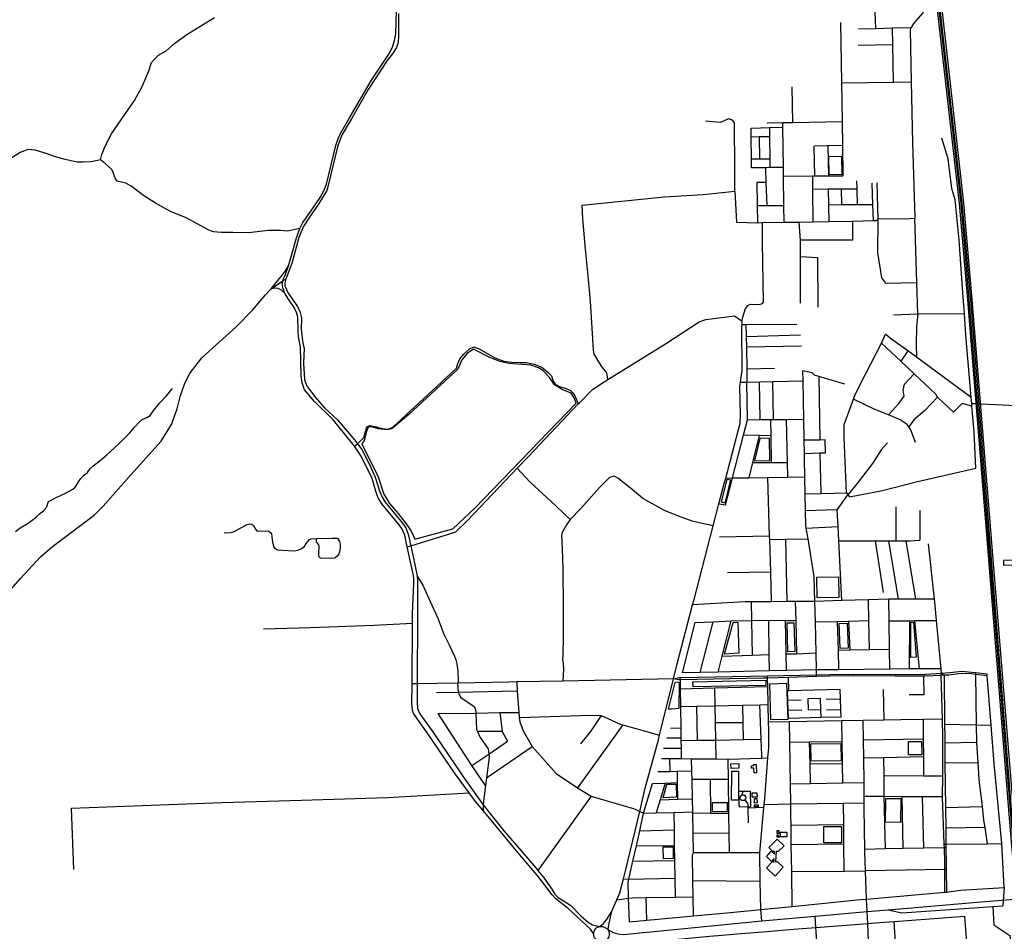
# Model space of a CAD drawing. Header units: millimetres. Extents: x 664923 to 767831, y 3118803 to 3207600.
# Tile 99 of 256: x 722441 to 725818, y 3146595 to 3149722. Entities that reach past the tile are written whole.
import ezdxf

# ---------------------------------------------------------------- set-up
doc = ezdxf.new("R2010")
doc.units = ezdxf.units.MM
for name, color, linetype in [('buildings', 5, 'Continuous'), ('parks', 8, 'Continuous'), ('railways', 4, 'Continuous'), ('roads_2', 2, 'Continuous'), ('roads_3', 3, 'Continuous')]:
    doc.layers.add(name, color=color, linetype=linetype)

msp = doc.modelspace()

# ---------------------------------------------------------------- linework, layer by layer
at = {"layer": 'buildings'}
for points in [[(725814.61, 3147866.84), (725814.77, 3147850.68), (725856.93, 3147852.73), (725856.64, 3147868.22), (725814.61, 3147866.84)], [(724879.87, 3147170.19), (724906.99, 3147171.07), (724907.55, 3147154.52), (724880.42, 3147153.63), (724879.87, 3147170.19)], [(724882.95, 3147144.35), (724906.2, 3147144.22), (724905.7, 3147045.03), (724882.45, 3147045.14), (724882.95, 3147144.35)], [(724966.29, 3147167.45), (724967.94, 3147138.83), (724959.51, 3147138.35), (724958.68, 3147155.27), (724950.64, 3147155.31), (724950.3, 3147163.38), (724958.15, 3147163.53), (724957.86, 3147166.96), (724966.29, 3147167.45)], [(724952.59, 3147069.92), (724969.2, 3147070.42), (724969.64, 3147055.9), (724953.03, 3147055.4), (724952.59, 3147069.92)], [(724960.71, 3147050.46), (724969.02, 3147050.9), (724969.83, 3147035.72), (724961.53, 3147035.27), (724960.71, 3147050.46)], [(724960.87, 3147028.78), (724973.53, 3147029.02), (724973.66, 3147022), (724961.01, 3147021.76), (724960.87, 3147028.78)], [(725038.39, 3146941.1), (725044.32, 3146941.15), (725044.39, 3146931.06), (725038.47, 3146931.08), (725038.39, 3146941.1)], [(725050.06, 3146934.81), (725072.39, 3146934.76), (725072.35, 3146919.37), (725050.02, 3146919.42), (725050.06, 3146934.81)], [(725010.6, 3146882.59), (725038.26, 3146911.43), (725062.32, 3146888.78), (725042.2, 3146869.17), (725037.23, 3146868.94), (725035.11, 3146870.85), (725032.71, 3146832.49), (725034.5, 3146834.46), (725038.94, 3146834.42), (725059.03, 3146815.19), (725031.4, 3146784.92), (725001.74, 3146813.31), (725021.07, 3146833.95), (725026.15, 3146834.05), (725027.88, 3146832.78), (725028.3, 3146844.48), (725019.09, 3146834.82), (725002.04, 3146852.42), (725018.68, 3146870.01), (725029.19, 3146859.83), (725029.92, 3146869.19), (725023.93, 3146868.95), (725010.6, 3146882.59)], [(725038.5, 3146926.49), (725042.7, 3146926.49), (725042.62, 3146921.15), (725047.05, 3146921.06), (725046.93, 3146917.79), (725038.57, 3146917.71), (725038.5, 3146926.49)]]:
    msp.add_lwpolyline(points, close=True, dxfattribs=at)
at = {"layer": 'parks'}
for points in [[(725217.47, 3149190.37), (725216.22, 3149253.06), (725259.62, 3149253.93), (725260.88, 3149191.24), (725217.47, 3149190.37)], [(723795.72, 3147940), (723926.73, 3147975.97), (724001.97, 3148046.46), (724349.53, 3148407.22), (724343.02, 3148424.6), (724332.07, 3148441.12), (724300.89, 3148454), (724274.49, 3148469.26), (724257.75, 3148495.11), (724235.26, 3148518.73), (724220.01, 3148528.05), (724193.53, 3148537.17), (724118.79, 3148542.67), (724087.33, 3148549.58), (724052.64, 3148563.92), (723996.99, 3148592.48), (723975.04, 3148577.45), (723957.67, 3148555.38), (723943.19, 3148523.56), (723775.8, 3148367.83), (723716.99, 3148318.24), (723700.42, 3148315.04), (723671.15, 3148318.91), (723647.44, 3148325.58), (723636.05, 3148324.2), (723629.95, 3148309.47), (723622.61, 3148278.35), (723613.92, 3148267.8), (723670.61, 3148153.85), (723690.11, 3148094.39), (723709.09, 3148062.25), (723739.12, 3148028.77), (723769.67, 3147987.98), (723784.6, 3147965.76), (723795.72, 3147940)], [(724960.59, 3148209.61), (725013.62, 3148210.4), (725012.48, 3148286.53), (724979.66, 3148285.35), (724960.59, 3148209.61)], [(724848.15, 3148066.82), (724867.11, 3148146.12), (724878.51, 3148143.43), (724859.55, 3148064.12), (724848.15, 3148066.82)], [(725176.21, 3147739.13), (725174.87, 3147809.44), (725249.08, 3147810.86), (725250.43, 3147740.55), (725176.21, 3147739.13)], [(724857.88, 3147546), (724887.82, 3147654.05), (724903.66, 3147655.16), (724907.05, 3147548.84), (724857.88, 3147546)], [(725075.15, 3147554.44), (725072.72, 3147653.16), (725096.36, 3147653.74), (725098.8, 3147555.02), (725075.15, 3147554.44)], [(725254.54, 3147565.41), (725251.14, 3147651.46), (725279.02, 3147652.56), (725282.42, 3147566.51), (725254.54, 3147565.41)], [(725497.53, 3147534.88), (725497.12, 3147656.22), (725506.15, 3147656.11), (725516.11, 3147535.51), (725497.53, 3147534.88)], [(724665.93, 3147356.97), (724688.55, 3147448.22), (724694.3, 3147451.21), (724702.84, 3147449.25), (724701.66, 3147359.19), (724676.55, 3147357.76), (724665.93, 3147356.97)], [(724749.79, 3147451.22), (724999.75, 3147456.35), (725000.11, 3147438.66), (724750.15, 3147433.53), (724749.79, 3147451.22)], [(725016.72, 3147320.32), (725013.17, 3147444.43), (725071.25, 3147446.1), (725074.81, 3147321.98), (725016.72, 3147320.32)], [(725154.26, 3147237.87), (725257.48, 3147239.46), (725258.39, 3147180.1), (725155.17, 3147178.52), (725154.26, 3147237.87)], [(725488.99, 3147246.21), (725534.38, 3147246.6), (725534.77, 3147200.7), (725489.38, 3147200.31), (725488.99, 3147246.21)], [(724647.55, 3147053.39), (724659.82, 3147099.6), (724692.11, 3147100.03), (724693.16, 3147055.22), (724647.55, 3147053.39)], [(724906.74, 3147075.59), (724924.83, 3147076.02), (724940.7, 3147076.38), (724945.95, 3147076.5), (724947.2, 3147021.86), (724909.73, 3147020.99), (724909.6, 3147026.68), (724907.87, 3147026.63), (724906.74, 3147075.59)], [(724816.83, 3147006.06), (724817.1, 3147037.51), (724867.1, 3147037.09), (724866.82, 3147005.63), (724816.83, 3147006.06)], [(725411.04, 3147051.16), (725462.54, 3147050.97), (725462.23, 3146969), (725410.73, 3146969.19), (725411.04, 3147051.16)], [(725199.3, 3146899.1), (725199.4, 3146954.59), (725259.82, 3146954.49), (725259.7, 3146898.99), (725199.3, 3146899.1)], [(724648.79, 3146844.24), (724647.87, 3146884.54), (724681.51, 3146885.31), (724682.44, 3146845.01), (724648.79, 3146844.24)]]:
    msp.add_lwpolyline(points, close=True, dxfattribs=at)
at = {"layer": 'railways'}
for points in [[(725539.03, 3150200.16), (725541.3, 3150181.58), (725545.55, 3150129.67), (725599.03, 3149655.95), (725663.02, 3149091.33), (725691.39, 3148761.48), (725763.09, 3147870.42), (725835.1, 3146982.95), (725853.98, 3146754.25)], [(725544.74, 3150191.71), (725550.99, 3150130.45), (725604.33, 3149656.28), (725668.53, 3149091.26), (725696.74, 3148762), (725768.7, 3147870.96), (725840.2, 3146983.71), (725905.75, 3146192.07), (725918.49, 3146057.34), (725939.42, 3145858.95), (725944.99, 3145803.71), (725951.45, 3145739.74), (725979.05, 3145429.35), (725997.5, 3145203.71), (726016.43, 3144957.68), (726068.06, 3144308.33)], [(725910.83, 3146192.27), (725845.39, 3146984.19), (725773.59, 3147871.14), (725702.52, 3148761.67), (725673.72, 3149091.78), (725609.62, 3149656.63), (725556.42, 3150131.23), (725549.57, 3150192.05), (725548.6, 3150200.67)], [(725553.86, 3150201.79), (725561.85, 3150132.01), (725614.91, 3149656.97), (725677.72, 3149092.5), (725707, 3148762.82), (725778.19, 3147871.88), (725850.38, 3146985.24), (725915.88, 3146192.91)]]:
    msp.add_lwpolyline(points, dxfattribs=at)
at = {"layer": 'roads_2'}
for points in [[(724989, 3149026.21), (725062.82, 3149027.39), (725114.27, 3149028.21), (725161.64, 3149029), (725215.77, 3149029.91), (725297.16, 3149031.26), (725367.75, 3149033.15), (725378.38, 3149033.43), (725383.65, 3149036.99), (725388.02, 3149039.93), (725480.29, 3149039.27), (725510.75, 3149041.31)], [(725520.93, 3148712.97), (725517.58, 3148821.09), (725510.75, 3149041.31)], [(724683.48, 3147461.29), (724696.3, 3147512.86), (724748.57, 3147714.59), (724753.6, 3147733.95), (724819.41, 3147986.27), (724839.1, 3148061.74), (724857.15, 3148130.95), (724862.15, 3148150.05), (724911.52, 3148338.71), (724912.69, 3148367.93), (724911.17, 3148465.08), (724913.13, 3148478.84), (724918.78, 3148518.79), (724917.5, 3148669.65), (724918.16, 3148677.09), (724919.17, 3148688.5), (724920.09, 3148698.83), (724929.71, 3148731.79), (724937.81, 3148741.9), (724946.52, 3148745.95), (724977.29, 3148744.84), (724988.69, 3148748.46), (724992.01, 3148754.1), (724988.84, 3148957.76), (724989, 3149026.21)], [(723303.33, 3148798.56), (723325.89, 3148827.28), (723342.06, 3148846.63), (723352.2, 3148860.56), (723363.18, 3148877.71)], [(722402.64, 3147758.85), (722443.12, 3147805.03), (722511.58, 3147879.65), (722553.67, 3147915.37), (722695.76, 3148022.53), (722726.77, 3148053.67), (722821.45, 3148161.31), (722925.57, 3148276.71), (722961.5, 3148333.61), (722980.76, 3148387.94), (722992.38, 3148433.45), (723006.38, 3148472.11), (723023.45, 3148508.01), (723065.66, 3148562.18), (723114.27, 3148607.46), (723181.63, 3148667.39), (723240.53, 3148726.92), (723283.66, 3148778.6), (723303.33, 3148798.56), (723343.82, 3148827.75), (723353.35, 3148832.31)], [(723351.47, 3148781.73), (723338.55, 3148794.47), (723327.1, 3148799.83), (723319.42, 3148801.19), (723303.33, 3148798.56)], [(723770.06, 3147914.43), (723781.91, 3147917.98), (723911.86, 3147956.98), (723936.86, 3147965.62), (723976.06, 3148003.9), (724147.19, 3148183.47), (724185.73, 3148223.9), (724356.71, 3148404.13), (724360.51, 3148408.14), (724405.03, 3148453.87), (724445.56, 3148479.94), (724458.03, 3148487.64), (724656.1, 3148609.92), (724771.69, 3148686.39), (724793.69, 3148693.88), (724892.44, 3148706.38), (724919.17, 3148688.5)], [(725135.06, 3148096.26), (725188.36, 3148097.28), (725276.24, 3148098.96), (725280.96, 3148092.82), (725286.34, 3148085.82), (725400.51, 3148107.59), (725515.34, 3148137.54), (725719.85, 3148183.36), (725714.18, 3148308.13), (725706.86, 3148396.17), (725706.07, 3148405.74), (725704.4, 3148425.88), (725702.09, 3148453.72), (725686.21, 3148640.6), (725681.03, 3148714.09)], [(725520.93, 3148712.97), (725681.03, 3148714.09)], [(725706.07, 3148405.74), (725715.42, 3148405.29)], [(725715.42, 3148405.29), (725740.18, 3148404.1)], [(725740.18, 3148404.1), (725835.51, 3148399.51), (726013.96, 3148390.92), (726053.32, 3148388.42), (726071.04, 3148387.28)], [(725173.86, 3147468.87), (725173.72, 3147475.19), (725173.34, 3147491.8), (725172.04, 3147550.27), (725169.69, 3147655.48), (725168.11, 3147726.44), (725166.2, 3147812.47), (725144.66, 3147941.45), (725138.59, 3147977.78), (725137.16, 3147986.32), (725136.18, 3148038.02), (725135.06, 3148096.26)], [(724683.48, 3147461.29), (724702.9, 3147465.31), (724705.84, 3147465.38), (725005.35, 3147471.43), (725173.72, 3147475.19), (725219.12, 3147476.2), (725299.35, 3147477.39), (725444.36, 3147475.87), (725547.03, 3147477.15), (725602.75, 3147480.82)], [(725613.9, 3146729.19), (725613.57, 3146807.51), (725613.47, 3146831.33), (725612.21, 3146881.55), (725611.8, 3146893.99), (725606.44, 3147056.71), (725606.76, 3147127.21), (725607.36, 3147258.6), (725605.66, 3147324.54), (725601.83, 3147473.27), (725602.75, 3147480.82)], [(725602.75, 3147480.82), (725611.35, 3147473.68), (725613.09, 3147305.78), (725613.57, 3147259.24), (725613.76, 3147240.53), (725614.45, 3147173.25), (725616.02, 3147020.44), (725616.76, 3146949.36), (725617.32, 3146894.06), (725617.45, 3146881.65), (725618.31, 3146831.26), (725618.72, 3146807.62), (725620.07, 3146729.72)], [(724683.48, 3147461.29), (724303.54, 3147453.69), (724145.24, 3147450.54), (724118.14, 3147450), (723944.45, 3147446.7), (723942.12, 3147446.65), (723803.75, 3147444.02), (723786.31, 3147443.69)], [(724470.2, 3146661.69), (724488.45, 3146703.18), (724498.99, 3146727.14), (724511.5, 3146775.22), (724519.9, 3146807.56), (724567.2, 3147006.51), (724586.28, 3147086.78), (724631.46, 3147252.04), (724635.42, 3147267.97), (724683.48, 3147461.29)], [(725611.35, 3147473.68), (725601.83, 3147473.27), (725544.86, 3147470.75), (725540.75, 3147470.72), (725442.69, 3147470.17), (725299.24, 3147471.2), (725218.83, 3147470.17), (725173.86, 3147468.87), (725077.56, 3147466.09), (725005.54, 3147464.01), (724991.12, 3147463.59), (724705.99, 3147457.64), (724701.1, 3147457.54), (724683.48, 3147461.29)], [(725345.09, 3146705.83), (725613.9, 3146729.19), (725620.07, 3146729.72)], [(725347.04, 3146662.84), (725345.09, 3146705.83)], [(725725.1, 3146695.49), (725979.33, 3146716.18)], [(724511.86, 3146584.64), (724534.13, 3146586.69), (724579.52, 3146590.87), (724616.52, 3146594.59), (724986.08, 3146631.68), (725169.07, 3146647.47), (725347.04, 3146662.84), (725419.67, 3146669.11), (725725.1, 3146695.49)], [(724429.6, 3146612.01), (724441.98, 3146621.03), (724452.81, 3146634.16), (724470.2, 3146661.69)], [(724470.2, 3146661.69), (724465.47, 3146643.93), (724461.08, 3146623.17), (724458.19, 3146601.09)], [(724429.6, 3146612.01), (724441.19, 3146612.27), (724454.75, 3146605.16), (724458.19, 3146601.09), (724461.57, 3146594.24), (724462.45, 3146590.69), (724462.64, 3146582.61), (724460.83, 3146575.81), (724457.54, 3146570.04), (724452.38, 3146564.82), (724444.76, 3146560.72), (724433, 3146559.41), (724421.61, 3146563.38), (724416.25, 3146567.8), (724412.69, 3146572.59), (724409.5, 3146581.22), (724409.39, 3146585.07), (724409.28, 3146589.45), (724411.77, 3146597.71), (724415.59, 3146603.49), (724420.77, 3146608.1), (724429.6, 3146612.01)], [(724458.19, 3146601.09), (724476.48, 3146591.66), (724492.76, 3146586.99), (724511.86, 3146584.64)]]:
    msp.add_lwpolyline(points, dxfattribs=at)
at = {"layer": 'roads_3'}
for points in [[(725459.35, 3150148.4), (725485.9, 3150132.87), (725500.14, 3150120.88), (725507.71, 3150051.14), (725512.24, 3150009.32), (725523, 3149910.03), (725527.89, 3149864.96), (725538.19, 3149770), (725538.56, 3149750.82), (725538.65, 3149745.77), (725506.11, 3149708.59), (725498.58, 3149695.63), (725494.5, 3149688.61), (725498.46, 3149508.76), (725503.05, 3149299.49), (725510.75, 3149041.31)], [(725377.05, 3149692.12), (725375.15, 3149746.34), (725371.21, 3149859.41), (725369.64, 3149904.34), (725366.13, 3150004.62)], [(724409.39, 3146585.07), (724398.04, 3146602.94), (724322.23, 3146673.84), (724280.02, 3146706.32), (724266.6, 3146720.69), (724215.81, 3146788.02), (724154.69, 3146859.2), (724030.04, 3147009.12), (724003.68, 3147040.84), (723982.07, 3147069.94), (723933.81, 3147134.94), (723841.49, 3147271.13), (723791.3, 3147342.38), (723787.4, 3147353.6), (723785.86, 3147376.97), (723786.31, 3147443.69), (723787.69, 3147651.29), (723787.91, 3147684.33), (723792.11, 3147788.77), (723792.3, 3147807.55), (723790.66, 3147821.66), (723770.06, 3147914.43), (723761.36, 3147953.6), (723751.94, 3147974.1), (723742.36, 3147989.15), (723682.45, 3148062.01), (723670.31, 3148082.18), (723663.12, 3148100.82), (723649.36, 3148148.17), (723612.37, 3148224.72), (723588.5, 3148259.1), (723580.31, 3148270.91), (723516.48, 3148348.86), (723451.56, 3148412.37), (723417.97, 3148453.08), (723409.32, 3148476.85), (723405.85, 3148501), (723403.97, 3148600), (723396.92, 3148634.33), (723395.3, 3148655.39), (723394.68, 3148702.43), (723390.13, 3148718.27), (723380.88, 3148737.81), (723365.72, 3148758.06), (723351.47, 3148781.73), (723342.74, 3148802.1), (723340.84, 3148816.35), (723343.82, 3148827.75), (723344.78, 3148831.38), (723352.39, 3148848.53), (723363.18, 3148877.71), (723373.04, 3148913.26), (723389.76, 3148973.55), (723401.04, 3149005.73), (723411.86, 3149026.61), (723436.75, 3149061.91), (723471.76, 3149112.48), (723484.04, 3149134.89), (723492.48, 3149158.45), (723524.42, 3149290.57), (723533.88, 3149318.22), (723545.23, 3149339.93), (723571.57, 3149385.45), (723647.75, 3149515.02), (723708.83, 3149607.35), (723719.97, 3149631.41), (723726.56, 3149651.16), (723731.16, 3149673.55), (723733.52, 3149752.46)], [(723740.44, 3149743.6), (723739.39, 3149666.26), (723738.84, 3149644.52), (723733.19, 3149626.71), (723719.47, 3149605.49), (723701.35, 3149582.64), (723635.58, 3149482.52), (723578.61, 3149381.71), (723547.14, 3149328.41), (723538.24, 3149308.81), (723530.55, 3149286.16), (723499.05, 3149153.04), (723493.56, 3149136.39), (723465.64, 3149089.7), (723435.17, 3149044.49), (723412.8, 3149011.17), (723397.63, 3148974.92), (723374.38, 3148886.18), (723353.35, 3148832.31), (723349.56, 3148818.39), (723350.5, 3148809.75), (723362, 3148783.81), (723390.85, 3148741.46), (723401.65, 3148722.23), (723406.92, 3148699.06), (723405.52, 3148660.76), (723408.07, 3148638.49), (723412.24, 3148612.6), (723416.82, 3148595.37), (723414.51, 3148543.78), (723417.7, 3148487.87), (723424.26, 3148467.98), (723455.79, 3148426.83), (723486.26, 3148390.87), (723530.54, 3148349.58), (723590.07, 3148280.12), (723599.76, 3148267.35), (723614.26, 3148248.26), (723639.19, 3148198.33), (723659.78, 3148152.56), (723675.43, 3148102.45), (723683.7, 3148084.52), (723693.88, 3148067.21), (723753.27, 3147995.04), (723764.78, 3147979.3), (723773.52, 3147957.16), (723781.91, 3147917.98), (723796.86, 3147848.14), (723804.1, 3147813.07), (723804.96, 3147798.47), (723804.77, 3147682.54), (723803.75, 3147444.02), (723803.5, 3147383.16), (723805.3, 3147359.33), (723812.81, 3147341.01), (723857.77, 3147279.13), (723964.64, 3147120.9), (724030.69, 3147028.75), (724101.72, 3146939.57), (724205.14, 3146819.76), (724218.37, 3146803.5), (724239.2, 3146777.89), (724266.05, 3146739.34), (724276.61, 3146723.19), (724287.85, 3146711.66), (724311.55, 3146696.14), (724330.94, 3146683.24), (724365.26, 3146648.11), (724390.42, 3146627.03), (724405.29, 3146617.89), (724429.6, 3146612.01)], [(723401.04, 3149005.73), (723358.73, 3148996.72), (723336.45, 3148998.59), (723294.26, 3148998.56), (723225.37, 3148991.14), (723171.65, 3148992.42), (723132.53, 3148992.43), (723105.65, 3148994.22), (723089.42, 3149000.77), (723062.31, 3149014.76), (723011.92, 3149042.8), (722957.82, 3149064.67), (722905.88, 3149093.44), (722865.49, 3149119.38), (722822.72, 3149150.63), (722804.1, 3149161.72), (722774.83, 3149168.03), (722767.74, 3149178.58), (722761.22, 3149198.29), (722757.19, 3149208.9), (722734.59, 3149227.55), (722718.23, 3149240.97), (722722.47, 3149260.13), (722734.21, 3149287.83), (722755.85, 3149330.2), (722800.67, 3149397.42), (722834.48, 3149445.54), (722860.15, 3149492.96), (722883.54, 3149546.82), (722892.77, 3149575.06), (722903.91, 3149587.67), (722916.69, 3149600.87), (722942.45, 3149615.38), (722972.32, 3149641.31), (723013.51, 3149671.22), (723058.55, 3149699.06), (723108.94, 3149730.22)], [(725256.31, 3149712.46), (725259.6, 3149505.28), (725261.71, 3149372.63), (725263.01, 3149290.67)], [(725317.72, 3149691.15), (725377.05, 3149692.12), (725434.42, 3149693.77), (725498.58, 3149695.63)], [(725438.26, 3149507.89), (725435.58, 3149637.31), (725434.42, 3149693.77)], [(725316.88, 3149634.77), (725435.58, 3149637.31)], [(725259.6, 3149505.28), (725438.26, 3149507.89), (725498.46, 3149508.76)], [(725092.88, 3149369.65), (725090, 3149491.43)], [(724458.03, 3148487.64), (724456.14, 3148503.56), (724454.92, 3148510.54), (724436.04, 3148533.93), (724419.8, 3148560.6), (724410.86, 3148574.46), (724408.96, 3148588.45), (724404.26, 3148664.44), (724398.7, 3148756.6), (724390.01, 3148843.32), (724381.74, 3148934.88), (724372.17, 3149038.84), (724369.65, 3149085.74), (724651.25, 3149114.68), (724784.57, 3149122.56), (724893.26, 3149134.56), (724893.8, 3149226.9), (724892.99, 3149349.74), (724892.63, 3149368.81), (724885.54, 3149377.83), (724871.66, 3149382.14), (724856.46, 3149374.99), (724843.52, 3149369.4), (724792.8, 3149374.53)], [(725004.1, 3149368.09), (725057.83, 3149369.04), (725092.88, 3149369.65), (725261.71, 3149372.63)], [(725062.82, 3149027.39), (725061.31, 3149085.17), (725060.52, 3149185.33), (725060.08, 3149215.55), (725058.07, 3149353.16), (725057.83, 3149369.04)], [(724949.68, 3149350.55), (725013.64, 3149352.09), (725058.07, 3149353.16)], [(724950.92, 3149213.75), (724950.66, 3149243.39), (724949.96, 3149319.54), (724949.68, 3149350.55)], [(725014.89, 3149214.8), (725014.63, 3149244.33), (725013.92, 3149320.78), (725013.64, 3149352.09)], [(725013.92, 3149320.78), (724977.34, 3149320.07), (724949.96, 3149319.54)], [(724977.34, 3149320.07), (724977.7, 3149243.78)], [(725681.03, 3148714.09), (725676.05, 3148784.86), (725662.98, 3148967.42), (725649.14, 3149103.84), (725638, 3149143.08), (725625.37, 3149245.39), (725604.06, 3149315.72)], [(722718.23, 3149240.97), (722685.53, 3149234.27), (722657.89, 3149233.21), (722637.8, 3149233.91), (722596.96, 3149242.85), (722560.43, 3149253.49), (722531.48, 3149263.73), (722493.3, 3149274.88), (722468.87, 3149276.58), (722457.02, 3149272.03), (722441.94, 3149266.36), (722414.08, 3149248.56)], [(725263.01, 3149290.67), (725212.71, 3149289.71), (725165.69, 3149288.81)], [(725167.92, 3149186.23), (725165.69, 3149288.81)], [(725212.71, 3149289.71), (725214.39, 3149186.62)], [(725263.01, 3149290.67), (725263.91, 3149187.03)], [(725014.63, 3149244.33), (724977.7, 3149243.78), (724950.66, 3149243.39)], [(725060.08, 3149215.55), (725014.89, 3149214.8), (724999.85, 3149214.56), (724950.92, 3149213.75)], [(725003.98, 3149084.86), (725001.45, 3149164.22), (724999.85, 3149214.56)], [(725001.45, 3149164.22), (724969.19, 3149163.65)], [(724969.19, 3149163.65), (724970.58, 3149084.61), (724971.61, 3149025.9), (724989, 3149026.21)], [(725060.52, 3149185.33), (725159.73, 3149186.16), (725167.92, 3149186.23), (725214.39, 3149186.62), (725263.91, 3149187.03)], [(725159.73, 3149186.16), (725160.28, 3149140.99), (725161.64, 3149029)], [(725314.12, 3149086.66), (725312.79, 3149142.55), (725312.1, 3149168.92)], [(724893.26, 3149134.56), (724899.14, 3149027.84), (724971.61, 3149025.9)], [(725160.28, 3149140.99), (725213.92, 3149141.53), (725258.47, 3149141.98), (725312.79, 3149142.55)], [(725213.92, 3149141.53), (725214.82, 3149086.53), (725215.77, 3149029.91)], [(725258.47, 3149141.98), (725259.24, 3149086.59)], [(725363.65, 3149161.75), (725366.05, 3149086.72), (725367.75, 3149033.15)], [(725380.32, 3149162.61), (725383.65, 3149036.99)], [(724970.58, 3149084.61), (725003.98, 3149084.86), (725061.31, 3149085.17)], [(725366.05, 3149086.72), (725314.12, 3149086.66), (725259.24, 3149086.59), (725214.82, 3149086.53)], [(725297.16, 3149031.26), (725297.31, 3148966.15)], [(725383.65, 3149036.99), (725382.62, 3148924.1), (725397.06, 3148836.67), (725410.17, 3148818.45)], [(725119.32, 3148749.73), (725118.9, 3148909.77), (725118.75, 3148965.73), (725114.27, 3149028.21)], [(725297.31, 3148966.15), (725118.75, 3148965.73)], [(725118.9, 3148909.77), (725177.12, 3148906.52), (725178.47, 3148735.97)], [(725410.17, 3148818.45), (725517.58, 3148821.09)], [(725438.13, 3148709.47), (725520.93, 3148712.97)], [(725520.93, 3148712.97), (725517.11, 3148669.56), (725515.55, 3148608.05), (725516.5, 3148564.7)], [(724918.16, 3148677.09), (724931.81, 3148677.14), (725106.28, 3148677.72)], [(724931.81, 3148677.14), (724932.53, 3148634.95), (724933.14, 3148598.78), (724934.41, 3148523.72), (724935.16, 3148479.26)], [(725118.76, 3148639.6), (724932.53, 3148634.95)], [(725276.24, 3148098.96), (725268.64, 3148289.64), (725268.62, 3148333.71), (725300.28, 3148420.58), (725305.26, 3148434.26), (725341.62, 3148505.96), (725396.46, 3148613.11), (725410.92, 3148643.04)], [(725704.4, 3148425.88), (725516.5, 3148564.7), (725486.68, 3148586.28), (725427.6, 3148628.94), (725410.92, 3148643.04)], [(723588.5, 3148259.1), (723599.76, 3148267.35), (723621.27, 3148288.88), (723625.81, 3148304.56), (723631.2, 3148325.81), (723642.15, 3148329.68), (723663.49, 3148325.85), (723684.3, 3148320.09), (723704.64, 3148318.17), (723720.18, 3148324.43), (723872.59, 3148464.86), (723938.89, 3148526.72), (723943.04, 3148542.57), (723950.28, 3148558.68), (723963.88, 3148575.09), (723983.66, 3148593.16), (723998.79, 3148599.99), (724016.52, 3148593.21), (724070.48, 3148562.3), (724100.86, 3148550.96), (724128.19, 3148547.25), (724157.99, 3148546.09), (724177.32, 3148546.45), (724204.88, 3148541.01), (724230.99, 3148530.55), (724254.77, 3148510.61), (724264.45, 3148500.22), (724270.97, 3148482.26), (724277.74, 3148472), (724292.21, 3148463.8), (724308.55, 3148458.93), (724328.81, 3148451.04), (724337.47, 3148442.55), (724345.84, 3148429.62), (724356.71, 3148404.13)], [(725122.2, 3148602.67), (724933.14, 3148598.78)], [(725706.86, 3148396.17), (725673.06, 3148405.53), (725643.54, 3148376.12), (725589.23, 3148427.05), (725583.02, 3148437.54), (725509.18, 3148507.03), (725463.08, 3148550.41), (725396.46, 3148613.11)], [(725486.68, 3148586.28), (725463.08, 3148550.41)], [(725030.15, 3148525.82), (724934.41, 3148523.72)], [(725270.52, 3148472.38), (725181.52, 3148498.41), (725166.58, 3148502.77), (725158.29, 3148511.42), (725127.28, 3148517.46)], [(725135.06, 3148096.26), (725133.96, 3148153.73), (725132.78, 3148215.58), (725132.44, 3148234.44), (725131.62, 3148279.56), (725130.31, 3148351.71), (725127.91, 3148482.96), (725127.28, 3148517.46)], [(725181.52, 3148498.41), (725184.79, 3148280.37)], [(725420.69, 3148366.49), (725455.67, 3148405.66), (725474.05, 3148431.32), (725470.92, 3148451.92), (725476, 3148471.89), (725509.18, 3148507.03)], [(722425.66, 3147966.14), (722442.29, 3147979.23), (722464.29, 3147992.04), (722474.53, 3147998.72), (722487.95, 3148008.71), (722499.86, 3148018.09), (722507.77, 3148025.68), (722512.85, 3148030.73), (722522.31, 3148037.59), (722528.34, 3148043.24), (722531.13, 3148048.06), (722534.62, 3148055.57), (722537.88, 3148066.12), (722539.93, 3148069.41), (722545.99, 3148073.15), (722563.27, 3148082.43), (722599.58, 3148099.15), (722622.54, 3148112.37), (722631.05, 3148118.44), (722634.94, 3148125.76), (722642.01, 3148137.35), (722650.81, 3148148.96), (722659.25, 3148158.27), (722667.01, 3148164.33), (722672.67, 3148169.02), (722676.59, 3148174.82), (722684.85, 3148184.32), (722692.17, 3148192.28), (722715.07, 3148208.93), (722739.61, 3148229.24), (722780.11, 3148267.78), (722817.96, 3148304.74), (722835.97, 3148325.68), (722850.04, 3148342.17), (722860.8, 3148351.15), (722876.22, 3148357.73), (722888.35, 3148364.65), (722891.91, 3148369.48), (722897.5, 3148377.98), (722920.9, 3148408.18), (722944.41, 3148432.1), (722964.48, 3148456.86)], [(724839.1, 3148061.74), (724861.7, 3148058.35), (724885.56, 3148150.37), (724923.5, 3148296.64), (724937.35, 3148350.09), (724935.16, 3148479.26)], [(724913.13, 3148478.84), (724935.16, 3148479.26), (724978.51, 3148480.09), (725023.63, 3148480.95), (725127.91, 3148482.96)], [(724980.97, 3148350.46), (724978.51, 3148480.09)], [(725026.39, 3148350.84), (725023.63, 3148480.95)], [(725513.5, 3148271.63), (725497.33, 3148315.95), (725490.22, 3148325.7), (725484.41, 3148333.65), (725461.13, 3148350.08), (725420.69, 3148366.49), (725371.56, 3148386.45), (725300.28, 3148420.58)], [(725589.23, 3148427.05), (725545.81, 3148381.32), (725507.84, 3148350.13), (725490.22, 3148325.7)], [(724937.35, 3148350.09), (724980.97, 3148350.46), (725017.36, 3148350.76), (725026.39, 3148350.84), (725069.61, 3148351.2), (725130.31, 3148351.71)], [(725019.9, 3148203.09), (725018.33, 3148294.62), (725017.36, 3148350.76)], [(725069.61, 3148351.2), (725073.24, 3148202.89), (725074.47, 3148152.92)], [(725018.33, 3148294.62), (724976.82, 3148295.5), (724923.5, 3148296.64)], [(724976.82, 3148295.5), (724954.27, 3148203.35), (724941.29, 3148151.12)], [(725202.91, 3148280.65), (725184.79, 3148280.37), (725131.62, 3148279.56)], [(725204.2, 3148236.54), (725202.91, 3148280.65)], [(725416.98, 3148270.6), (725395.56, 3148246.25), (725366.11, 3148199.71), (725312.18, 3148130.66), (725280.96, 3148092.82)], [(725132.44, 3148234.44), (725184.88, 3148235.97), (725204.2, 3148236.54)], [(725184.88, 3148235.97), (725188.36, 3148097.28)], [(724954.27, 3148203.35), (725019.9, 3148203.09), (725073.24, 3148202.89)], [(724819.41, 3147986.27), (724781.76, 3147993.71), (724747.07, 3148002.2), (724699.95, 3148019.62), (724652.03, 3148038.54), (724577.6, 3148079.86), (724541.73, 3148110.47), (724492.64, 3148149.98), (724479.48, 3148156.59), (724463.47, 3148151.7), (724429.59, 3148117.49), (724365.77, 3148045.29), (724328.89, 3148007.97), (724280.46, 3148053.59), (724190.66, 3148136.58), (724147.19, 3148183.47)], [(724862.15, 3148150.05), (724885.56, 3148150.37), (724941.29, 3148151.12), (725007.17, 3148152.01), (725074.47, 3148152.92), (725133.96, 3148153.73)], [(725019.53, 3147725.8), (725016.6, 3147827.22), (725013.34, 3147939.11), (725013.01, 3147950.64), (725007.17, 3148152.01)], [(725260.84, 3147729.87), (725250.35, 3147934.89), (725247.83, 3147983.99), (725244.05, 3148040.47), (725280.96, 3148092.82)], [(725446.41, 3147935.11), (725446.65, 3148050.98)], [(725244.05, 3148040.47), (725136.18, 3148038.02)], [(725528.37, 3148039.22), (725528.69, 3147937.2)], [(723142.12, 3147962.33), (723164.9, 3147962.76), (723174.07, 3147965.63), (723201.45, 3147980.17), (723220.79, 3147990.25), (723229.96, 3147992.58), (723236.49, 3147991.63), (723242, 3147987.41), (723249.29, 3147974.6), (723254.27, 3147969.31), (723265.7, 3147967.36), (723284.66, 3147968.8), (723295.53, 3147967.39), (723301.03, 3147963.72), (723304.39, 3147958.38), (723308.17, 3147930.39), (723311.18, 3147914.8), (723316.19, 3147907.89), (723324.93, 3147904.27), (723343.41, 3147902.46), (723380.34, 3147900.46), (723388.8, 3147901.17), (723398.34, 3147903.27), (723407.07, 3147908.01), (723415.88, 3147914.14), (723426.43, 3147930.36), (723435.05, 3147939.63), (723439.81, 3147941.64), (723458.97, 3147942.19), (723511.49, 3147943.95), (723530.22, 3147943.49), (723534.66, 3147938.45), (723537.21, 3147932.56), (723539.3, 3147922.88), (723539.53, 3147910.48), (723537.62, 3147896.69), (723534.76, 3147890.42), (723529.75, 3147882.5), (723525.49, 3147878.37), (723522.03, 3147875.34), (723509.83, 3147874.57), (723473.49, 3147874.96), (723469.38, 3147877.04), (723466.31, 3147881.57), (723466.42, 3147889.94), (723467.52, 3147917.74), (723465, 3147922.28), (723459.14, 3147930.81), (723458.97, 3147942.19)], [(724328.89, 3148007.97), (724315.8, 3147989.64), (724306.51, 3147973.81), (724300.95, 3147963.79), (724299.24, 3147952.69), (724301.23, 3147908.84), (724303.73, 3147837.92), (724304.62, 3147710.49), (724305.15, 3147602.13), (724303.94, 3147544.48), (724302.74, 3147527.67), (724304.88, 3147515.51), (724306.07, 3147493.78), (724303.54, 3147453.69)], [(725138.59, 3147977.78), (725247.83, 3147983.99)], [(725013.01, 3147950.64), (724840.5, 3147947.34)], [(725013.34, 3147939.11), (725067.28, 3147940.07), (725144.66, 3147941.45)], [(725067.28, 3147940.07), (725072.13, 3147726.02)], [(725250.35, 3147934.89), (725375.04, 3147935.03), (725420.7, 3147935.09), (725446.41, 3147935.11), (725480.07, 3147935.16), (725494.26, 3147935.17), (725528.69, 3147937.2)], [(725375.04, 3147935.03), (725402.78, 3147756.85)], [(725420.7, 3147935.09), (725453.81, 3147734.77)], [(725480.07, 3147935.16), (725512.87, 3147734.86)], [(725602.75, 3147480.82), (725601.32, 3147496.13), (725585.84, 3147661.23), (725580.99, 3147713.13), (725578.59, 3147734.95), (725557.78, 3147924.89)], [(723804.1, 3147813.07), (723823.38, 3147783.07), (723849.01, 3147726.33), (723874.65, 3147668.82), (723895.63, 3147614.27), (723913.2, 3147577.97), (723931.96, 3147539.2), (723936.42, 3147526.31), (723940.51, 3147512.27), (723943.65, 3147488.67), (723944.34, 3147452.05), (723944.45, 3147446.7)], [(725016.6, 3147827.22), (724868.75, 3147824.76)], [(725578.59, 3147734.95), (725512.87, 3147734.86), (725453.81, 3147734.77), (725421.46, 3147734.73), (725352.42, 3147732.65), (725260.84, 3147729.87), (725168.11, 3147726.44), (725100.57, 3147726.14), (725072.13, 3147726.02), (725019.53, 3147725.8), (724949.6, 3147725.5), (724929.46, 3147725.41), (724748.57, 3147714.59)], [(724949.6, 3147725.5), (724950.74, 3147661.13), (724952.83, 3147542.36)], [(725100.57, 3147726.14), (725102.3, 3147661.58), (725105.34, 3147547.36)], [(725355.44, 3147561.46), (725353.71, 3147659.82), (725352.42, 3147732.65)], [(725424.85, 3147494.35), (725423.89, 3147562.67), (725422.51, 3147660.31), (725421.46, 3147734.73)], [(723787.69, 3147651.29), (723656.33, 3147644.11), (723438.41, 3147636.57), (723276.5, 3147632.15)], [(724713.59, 3147481.92), (724757.88, 3147654.45)], [(724757.88, 3147654.45), (724818.77, 3147657.08), (724880.02, 3147659.72), (724950.74, 3147661.13), (725009.35, 3147662.28), (725065.98, 3147661.83), (725102.3, 3147661.58)], [(724774.55, 3147483.24), (724818.77, 3147657.08)], [(724880.02, 3147659.72), (724849.24, 3147538.58), (724835.51, 3147484.55)], [(725009.35, 3147662.28), (725010.48, 3147544.46), (725011.03, 3147488.31)], [(725065.98, 3147661.83), (725068.7, 3147547.21), (725070.08, 3147489.58)], [(725353.71, 3147659.82), (725283.84, 3147658.17), (725244.48, 3147657.24), (725169.69, 3147655.48)], [(725244.48, 3147657.24), (725247.72, 3147559.57), (725248.98, 3147492.56)], [(725283.84, 3147658.17), (725287.63, 3147560.26)], [(725422.51, 3147660.31), (725492.47, 3147660.71), (725509.72, 3147660.81), (725585.84, 3147661.23)], [(725492.47, 3147660.71), (725491.26, 3147495.02)], [(725509.72, 3147660.81), (725526.28, 3147495.37)], [(724849.24, 3147538.58), (724952.83, 3147542.36), (725010.48, 3147544.46)], [(725068.7, 3147547.21), (725105.34, 3147547.36), (725172.04, 3147550.27)], [(725247.72, 3147559.57), (725287.63, 3147560.26), (725355.44, 3147561.46), (725423.89, 3147562.67)], [(725173.34, 3147491.8), (725070.08, 3147489.58), (725011.03, 3147488.31), (724835.51, 3147484.55), (724774.55, 3147483.24), (724713.59, 3147481.92)], [(725601.32, 3147496.13), (725526.28, 3147495.37), (725491.26, 3147495.02), (725424.85, 3147494.35), (725248.98, 3147492.56), (725173.34, 3147491.8)], [(725602.75, 3147480.82), (725631.5, 3147482.72), (725672.33, 3147487.11), (725706.55, 3147484.33), (725719.11, 3147482.79), (725758.63, 3147477.95)], [(725759.12, 3147471.82), (725719.2, 3147476.7), (725703.67, 3147478.6), (725669.47, 3147480.01), (725627.11, 3147474.38), (725611.35, 3147473.68)], [(725719.11, 3147482.79), (725719.2, 3147476.7), (725721.64, 3147303.07), (725722.49, 3147242.95), (725727.01, 3147173.75), (725730.79, 3147116.05), (725741.56, 3147023.12), (725746.91, 3146976.92), (725750.72, 3146950.96), (725758.82, 3146895.8)], [(725817.48, 3146745.68), (725809.86, 3146896.43), (725783.44, 3147169.27), (725772.79, 3147301.79), (725759.12, 3147471.82), (725758.63, 3147477.95)], [(723942.12, 3147446.65), (723944.27, 3147415.7), (723952.59, 3147398.61), (723999.15, 3147366.84), (724004.56, 3147355.79), (724005.02, 3147343.84), (724007.23, 3147287), (724010.42, 3147280.58), (724020.31, 3147260.59), (724047.59, 3147221.12), (724049.6, 3147203.39), (724050.88, 3147192.06), (724041.64, 3147121.89), (724038.1, 3147095.02), (724032.24, 3147050.49), (724030.69, 3147028.75), (724030.04, 3147009.12)], [(724145.24, 3147450.54), (724147.23, 3147420.62), (724152.15, 3147346.35), (724154.27, 3147328.66), (724156.05, 3147313.78), (724167.86, 3147282.72), (724198.14, 3147229.43)], [(724705.84, 3147465.38), (724705.99, 3147457.64), (724706.42, 3147427.31), (724707.26, 3147366.44), (724708.28, 3147293.51), (724708.77, 3147258.82), (724708.9, 3147249.41), (724709.26, 3147223.99), (724709.77, 3147187.49)], [(724986.08, 3146631.68), (724982.55, 3146670.08), (724980.81, 3146767.34), (724979.08, 3146864.05), (724993.12, 3147019.46), (724994.14, 3147030.7), (724995.9, 3147050.16), (725006.97, 3147190.09), (725009.81, 3147225.91), (725010.03, 3147286.36), (725009.33, 3147314.16), (725007.84, 3147373.14), (725006.28, 3147434.56), (725005.54, 3147464.01), (725005.35, 3147471.43)], [(725079.11, 3147420.93), (725077.56, 3147466.09)], [(725540.75, 3147470.72), (725541.98, 3147405.86), (725491.7, 3147405.87)], [(723870.25, 3147413.91), (723944.27, 3147415.7), (724147.23, 3147420.62)], [(724706.42, 3147427.31), (724823.82, 3147430.14), (725006.28, 3147434.56)], [(724823.82, 3147430.14), (724824.93, 3147369.06), (724825.99, 3147310.18), (724827.05, 3147251.47), (724828.23, 3147186.44)], [(725074.71, 3147420.82), (725079.11, 3147420.93), (725254.21, 3147425.43), (725255.05, 3147392.81), (725256, 3147355.74), (725256.66, 3147330.24), (725189.11, 3147328.52), (725077.15, 3147325.64), (725076.43, 3147353.52), (725075.55, 3147387.67), (725074.71, 3147420.82)], [(725405.79, 3147320.55), (725403.98, 3147424.7)], [(725075.55, 3147387.67), (725120.8, 3147389.05)], [(725145.22, 3147393.64), (725186.11, 3147394.42), (725187.93, 3147354.42), (725189.11, 3147328.52)], [(725187.93, 3147354.42), (725146.34, 3147353.3), (725145.22, 3147393.64)], [(725206.89, 3147391.55), (725255.05, 3147392.81)], [(723875.45, 3147341.91), (724005.02, 3147343.84), (724087.36, 3147345.25), (724152.15, 3147346.35)], [(724038.1, 3147095.02), (723991.8, 3147164), (723875.45, 3147341.91)], [(724087.36, 3147345.25), (724095.41, 3147280.79), (724113.28, 3147247.12)], [(724707.26, 3147366.44), (724763.26, 3147367.69), (724824.93, 3147369.06), (724921.36, 3147371.21), (724979.44, 3147372.51), (725007.84, 3147373.14)], [(724765.5, 3147250.39), (724763.26, 3147367.69)], [(724922.89, 3147253.12), (724922.14, 3147310.79), (724921.36, 3147371.21)], [(724986.13, 3147189.47), (724985.97, 3147199.62), (724983.91, 3147254.17), (724979.44, 3147372.51)], [(725076.43, 3147353.52), (725123.19, 3147354.58)], [(725207.93, 3147354.66), (725256, 3147355.74)], [(724154.27, 3147328.66), (724398.8, 3147336.19), (724435.46, 3147335.26), (724458.09, 3147325.35), (724500.01, 3147306.29), (724509.96, 3147303.47), (724635.42, 3147267.97)], [(724435.46, 3147335.26), (724397.94, 3147280.23), (724364.57, 3147238.48)], [(724922.14, 3147310.79), (724825.99, 3147310.18)], [(725009.33, 3147314.16), (725081.01, 3147315.32), (725260.86, 3147318.21), (725334.3, 3147319.39), (725405.79, 3147320.55), (725462.95, 3147321.46), (725539.09, 3147323.11), (725605.66, 3147324.54)], [(725090.78, 3146680.43), (725088.84, 3146800.21), (725087.34, 3146892.16), (725086.26, 3146958.73), (725085.68, 3146994.1), (725085.13, 3147032.2), (725084.12, 3147101.64), (725082.07, 3147242.45), (725081.01, 3147315.32)], [(725263.97, 3147104.38), (725263, 3147170.87), (725261.92, 3147245.41), (725260.86, 3147318.21)], [(725345.09, 3146705.83), (725341.9, 3146802.14), (725339.75, 3146866.86), (725339.63, 3146876.34), (725337.74, 3147016.9), (725337.53, 3147036.37), (725337.28, 3147057.45), (725336.74, 3147105.49), (725335.77, 3147190.46), (725335.09, 3147250.49), (725334.3, 3147319.39)], [(725539.09, 3147323.11), (725539.67, 3147254.18), (725540.17, 3147194.55), (725540.68, 3147127.62)], [(724095.41, 3147280.79), (724010.42, 3147280.58)], [(724509.96, 3147303.47), (724353.41, 3147087.69)], [(724672.4, 3147292.3), (724708.28, 3147293.51)], [(725613.09, 3147305.78), (725721.64, 3147303.07), (725772.79, 3147301.79)], [(723991.8, 3147164), (724049.6, 3147203.39), (724113.28, 3147247.12)], [(724660.26, 3147258.42), (724708.77, 3147258.82)], [(724708.9, 3147249.41), (724765.5, 3147250.39), (724827.05, 3147251.47), (724922.89, 3147253.12), (724983.91, 3147254.17)], [(725261.92, 3147245.41), (725148.29, 3147243.53), (725082.07, 3147242.45)], [(725148.29, 3147243.53), (725150.34, 3147169.69), (725152.2, 3147102.68)], [(725539.67, 3147254.18), (725335.09, 3147250.49)], [(725722.49, 3147242.95), (725613.76, 3147240.53)], [(724041.64, 3147121.89), (724198.14, 3147229.43)], [(724198.14, 3147229.43), (724281.12, 3147136.91), (724353.41, 3147087.69), (724400.34, 3147059.25), (724403.89, 3147057.1), (724548.97, 3147015.03), (724567.2, 3147006.51)], [(724648.5, 3147223.34), (724709.26, 3147223.99)], [(724642.43, 3147188.04), (724669.5, 3147187.83), (724709.77, 3147187.49), (724745.46, 3147187.18), (724828.23, 3147186.44), (724870.2, 3147186.08), (724986.13, 3147189.47), (725006.97, 3147190.09)], [(724669.5, 3147187.83), (724670.12, 3147143.98)], [(724752.09, 3146864.74), (724750.7, 3146932.46), (724749.29, 3147000.67), (724749.21, 3147005.05), (724748.28, 3147049.94), (724746.92, 3147116.22), (724746.31, 3147145.59), (724745.46, 3147187.18)], [(724875.38, 3146864.36), (724874.31, 3146930.69), (724873.21, 3146999.14), (724871.33, 3147116.4), (724870.2, 3147186.08)], [(725150.34, 3147169.69), (725263, 3147170.87)], [(725335.77, 3147190.46), (725403.99, 3147191.83), (725540.17, 3147194.55)], [(725403.99, 3147191.83), (725404.44, 3147128.46), (725404.95, 3147057.25), (725409.38, 3146877.67)], [(725614.45, 3147173.25), (725727.01, 3147173.75)], [(724628.88, 3147143.1), (724670.12, 3147143.98), (724695.24, 3147144.51), (724746.31, 3147145.59)], [(724695.24, 3147144.51), (724696.09, 3147105.29), (724697.32, 3147048.45)], [(724532.01, 3146627.74), (724528.87, 3146708.57), (724528.19, 3146765.03), (724530.24, 3146774.17), (724543.89, 3146835.29), (724555.76, 3146888.4), (724567.33, 3146940.25), (724580.82, 3147000.61), (724611.35, 3147101.98), (724654.49, 3147103.67), (724696.09, 3147105.29)], [(724654.49, 3147103.67), (724637.31, 3147046.68), (724623.75, 3147001.74)], [(724871.33, 3147116.4), (724810.05, 3147116.31), (724746.92, 3147116.22)], [(724811.77, 3146999.9), (724810.05, 3147116.31)], [(725084.12, 3147101.64), (725152.2, 3147102.68), (725263.97, 3147104.38), (725336.74, 3147105.49)], [(725606.76, 3147127.21), (725540.68, 3147127.62), (725404.44, 3147128.46)], [(722626.59, 3146807.67), (722618.51, 3147017.82), (722921.65, 3147028.73), (723135.37, 3147037.12), (723407.6, 3147045.27), (723702.26, 3147054.14), (723982.07, 3147069.94)], [(724918.66, 3147062.88), (724918.3, 3147065.32), (724919.34, 3147068.74), (724920.95, 3147071.8), (724922.56, 3147074.12), (724924.83, 3147076.02)], [(724400.34, 3147059.25), (724218.37, 3146803.5)], [(724637.31, 3147046.68), (724697.32, 3147048.45), (724748.28, 3147049.94)], [(724930.4, 3147049.71), (724928.28, 3147046.6), (724926.64, 3147045.51), (724925.15, 3147044.51), (724921.31, 3147043.74), (724917.56, 3147044.47), (724914.41, 3147046.53), (724911.88, 3147050.57), (724911.41, 3147053.28), (724912.03, 3147057.02), (724914.03, 3147060.26), (724917.16, 3147062.52), (724918.66, 3147062.88), (724920.93, 3147063.43), (724924.2, 3147063), (724928.13, 3147060.71), (724930.47, 3147057.28), (724931.2, 3147053.65), (724930.4, 3147049.71)], [(724926.64, 3147045.51), (724930.37, 3147042.32), (724934.71, 3147037.35), (724936.63, 3147033.44), (724937.85, 3147027.95), (724938.4, 3147023.09), (724938.19, 3147017.09)], [(724994.14, 3147030.7), (725085.13, 3147032.2), (725265.89, 3147035.19), (725337.53, 3147036.37)], [(725606.44, 3147056.71), (725535.75, 3147056.9), (725467.43, 3147057.09), (725404.95, 3147057.25), (725337.28, 3147057.45)], [(725471.49, 3146878.86), (725467.43, 3147057.09)], [(725535.75, 3147056.9), (725540.52, 3146880.18)], [(724567.2, 3147006.51), (724580.82, 3147000.61), (724623.75, 3147001.74), (724684.02, 3147003.33), (724749.21, 3147005.05)], [(724684.02, 3147003.33), (724684.96, 3146943.35), (724685.8, 3146889.94), (724686.62, 3146837.74), (724687.58, 3146777.29), (724688.6, 3146711.99)], [(724993.12, 3147019.46), (724938.19, 3147017.09), (724939, 3146967.82)], [(725269.12, 3146801.58), (725267.84, 3146893.9), (725266.92, 3146960.96), (725265.89, 3147035.19)], [(725616.02, 3147020.44), (725741.56, 3147023.12)], [(724873.21, 3146999.14), (724811.77, 3146999.9), (724749.29, 3147000.67)], [(724567.33, 3146940.25), (724684.96, 3146943.35)], [(725266.92, 3146960.96), (725086.26, 3146958.73)], [(725750.72, 3146950.96), (725616.76, 3146949.36)], [(724874.31, 3146930.69), (724750.7, 3146932.46)], [(724555.76, 3146888.4), (724685.8, 3146889.94)], [(725267.84, 3146893.9), (725087.34, 3146892.16)], [(725617.45, 3146881.65), (725612.21, 3146881.55), (725540.52, 3146880.18), (725471.49, 3146878.86), (725409.38, 3146877.67), (725339.63, 3146876.34)], [(725611.8, 3146893.99), (725617.32, 3146894.06), (725758.82, 3146895.8), (725809.86, 3146896.43)], [(724543.89, 3146835.29), (724686.62, 3146837.74)], [(724751.87, 3146648.42), (724750.82, 3146713.66), (724749.67, 3146769.25), (724747.82, 3146858.09), (724752.09, 3146864.74)], [(724979.08, 3146864.05), (724875.38, 3146864.36), (724752.09, 3146864.74)], [(725088.84, 3146800.21), (725269.12, 3146801.58), (725341.9, 3146802.14)], [(725618.72, 3146807.62), (725613.57, 3146807.51), (725341.9, 3146802.14)], [(724511.5, 3146775.22), (724530.24, 3146774.17), (724687.58, 3146777.29)], [(724749.67, 3146769.25), (724980.81, 3146767.34)], [(725620.07, 3146729.72), (725667.88, 3146736.55), (725817.48, 3146745.68)], [(725817.48, 3146745.68), (725812.33, 3146682.35)], [(724488.45, 3146703.18), (724528.87, 3146708.57), (724542.9, 3146710.43), (724588.98, 3146710.92), (724688.6, 3146711.99), (724750.82, 3146713.66)], [(724532.01, 3146627.74), (724591.17, 3146633.32), (724691.53, 3146642.78), (724751.87, 3146648.42), (724878.14, 3146660.25), (724982.55, 3146670.08), (725065.77, 3146677.91), (725090.78, 3146680.43), (725324.71, 3146703.98), (725345.09, 3146705.83)], [(724591.17, 3146633.32), (724588.98, 3146710.92)], [(725419.67, 3146669.11), (725466.37, 3146658.96), (725778.23, 3146680.04), (725812.33, 3146682.35)], [(725778.23, 3146680.04), (725782.09, 3146617.6), (725836.98, 3146580.41), (725845.22, 3146514.14), (725839.19, 3146476.91)], [(724619.15, 3146560.55), (724628.41, 3146561.43), (724806.88, 3146578.3), (724835.91, 3146581.04), (724900.03, 3146586.31), (724989.23, 3146593.65), (725094.47, 3146602.31), (725171.95, 3146608.36), (725349.22, 3146622.23), (725374.58, 3146624.21), (725439.58, 3146629.03), (725682.78, 3146647.1)], [(725185.34, 3146426.92), (725178.82, 3146515.25), (725171.95, 3146608.36), (725169.07, 3146647.47)], [(725357.08, 3146441.37), (725349.22, 3146622.23), (725347.04, 3146662.84)], [(725696.39, 3146467.11), (725689.67, 3146556.01), (725682.78, 3146647.1)], [(725451.94, 3146448.57), (725445.81, 3146538.03), (725439.58, 3146629.03)]]:
    msp.add_lwpolyline(points, dxfattribs=at)

doc.saveas('drawing.dxf')
